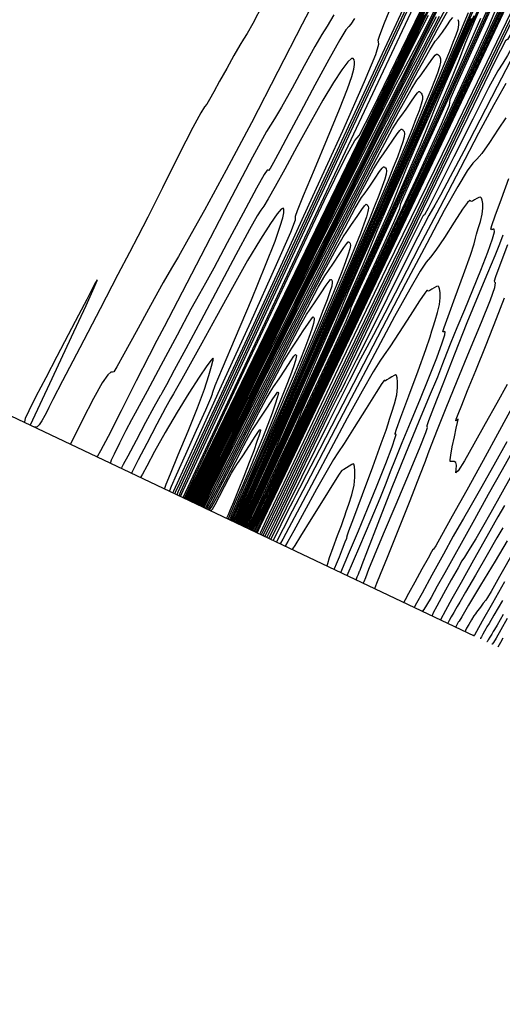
# Model space of a CAD drawing. Extents: x 3249832 to 3255657, y 13789405 to 13793316.
# Tile 5 of 256: x 3251494 to 3251532, y 13792337 to 13792413. Entities that reach past the tile are written whole.
import ezdxf

# ---------------------------------------------------------------- set-up
doc = ezdxf.new("R2010")
doc.units = 0
doc.header["$LTSCALE"] = 100
doc.header["$MEASUREMENT"] = 0
doc.linetypes.add('DASHED', pattern=[0.75, 0.5, -0.25])
for name, color, linetype in [('GRATIO_03231_CON', 1, 'CONTINUOUS'), ('GRATIO_0323_ICON', 1, 'CONTINUOUS'), ('PLAN', 7, 'CONTINUOUS'), ('TARGETS_EAST', 7, 'CONTINUOUS')]:
    doc.layers.add(name, color=color, linetype=linetype)

# ---------------------------------------------------------------- blocks, each defined once
blk = doc.blocks.new('Gratio_032316_contours')
at = {"layer": 'GRATIO_03231_CON', "color": 5, "linetype": 'Continuous', "flags": 128}
for points in [[(3251506.935, 13792376.549), (3251516.321, 13792396.565), (3251524.702, 13792414.374), (3251531.073, 13792427.771), (3251534.75, 13792435.26), (3251536.333, 13792438.196), (3251536.74, 13792438.646), (3251536.825, 13792438.512), (3251537.188, 13792439.045), (3251538.364, 13792441.334), (3251540.658, 13792445.993), (3251543.455, 13792451.735)], [(3251550.418, 13792454.505), (3251548.906, 13792450.921), (3251544.529, 13792441.362), (3251536.549, 13792424.332), (3251527.106, 13792404.323), (3251519.058, 13792387.324), (3251514.553, 13792377.829), (3251512.884, 13792374.334), (3251512.634, 13792373.839)], [(3251507.026, 13792376.505), (3251511.226, 13792385.463), (3251514.977, 13792393.433), (3251517.828, 13792399.428), (3251519.474, 13792402.779), (3251520.182, 13792404.093), (3251520.364, 13792404.295), (3251520.521, 13792404.478), (3251521.511, 13792406.424), (3251524.285, 13792412.081), (3251529.34, 13792422.471), (3251535.374, 13792434.898), (3251540.632, 13792445.738), (3251543.79, 13792452.241)], [(3251548.396, 13792451.649), (3251547.67, 13792449.959), (3251547.037, 13792448.503), (3251546.701, 13792447.636), (3251546.618, 13792447.243), (3251546.683, 13792447.095), (3251546.591, 13792446.55), (3251545.229, 13792443.321), (3251541.286, 13792434.71), (3251534.096, 13792419.368), (3251525.588, 13792401.342), (3251518.336, 13792386.029), (3251514.274, 13792377.475), (3251512.767, 13792374.328), (3251512.536, 13792373.885)], [(3251507.115, 13792376.462), (3251507.325, 13792376.896), (3251508.795, 13792379.93), (3251512.789, 13792388.162), (3251519.949, 13792402.923), (3251528.454, 13792420.457), (3251535.866, 13792435.738), (3251540.338, 13792444.954), (3251542.398, 13792449.15), (3251543.166, 13792450.585), (3251543.592, 13792451.191), (3251543.95, 13792451.608)], [(3251547.504, 13792451.919), (3251547.152, 13792451.12), (3251546.884, 13792450.432), (3251546.758, 13792449.907), (3251546.778, 13792449.515), (3251546.733, 13792448.912), (3251546.357, 13792447.672), (3251545.492, 13792445.56), (3251544.402, 13792443.095), (3251543.461, 13792440.982), (3251542.95, 13792439.754), (3251542.798, 13792439.236), (3251542.846, 13792439.08), (3251542.763, 13792438.595), (3251541.551, 13792435.721), (3251538.042, 13792428.058), (3251531.643, 13792414.403), (3251524.071, 13792398.36), (3251517.615, 13792384.732), (3251513.998, 13792377.121), (3251512.652, 13792374.321), (3251512.443, 13792373.928)], [(3251507.195, 13792376.423), (3251507.38, 13792376.816), (3251508.704, 13792379.555), (3251512.304, 13792386.984), (3251518.769, 13792400.314), (3251526.485, 13792416.222), (3251533.289, 13792430.253), (3251537.536, 13792439.005), (3251539.644, 13792443.305), (3251540.55, 13792445.037), (3251541.062, 13792445.842), (3251541.473, 13792446.388), (3251541.95, 13792447.104), (3251542.601, 13792448.275), (3251543.304, 13792449.615), (3251543.883, 13792450.696), (3251544.215, 13792451.222), (3251544.404, 13792451.427)], [(3251534.798, 13792421.405), (3251529.191, 13792409.439), (3251522.555, 13792395.379), (3251516.899, 13792383.435), (3251513.732, 13792376.763), (3251512.558, 13792374.308), (3251512.38, 13792373.96), (3251512.37, 13792373.964), (3251512.36, 13792373.967), (3251512.35, 13792373.971)], [(3251507.351, 13792376.345), (3251507.351, 13792376.345), (3251507.35, 13792376.346), (3251507.346, 13792376.348), (3251507.488, 13792376.659), (3251508.52, 13792378.807), (3251511.335, 13792384.627), (3251516.409, 13792395.096), (3251522.546, 13792407.754), (3251528.136, 13792419.283)], [(3251531.281, 13792414.73), (3251530.519, 13792412.922), (3251528.311, 13792408.101), (3251524.285, 13792399.51), (3251519.521, 13792389.416), (3251515.461, 13792380.841), (3251513.187, 13792376.051), (3251512.344, 13792374.289), (3251512.216, 13792374.039), (3251512.208, 13792374.042), (3251512.2, 13792374.044), (3251512.191, 13792374.047)], [(3251507.41, 13792376.316), (3251507.412, 13792376.316), (3251507.413, 13792376.316), (3251507.411, 13792376.318), (3251507.534, 13792376.586), (3251508.423, 13792378.436), (3251510.848, 13792383.45), (3251515.228, 13792392.487), (3251520.577, 13792403.519), (3251525.56, 13792413.798)], [(3251531.33, 13792415.638), (3251529.156, 13792410.898), (3251527.948, 13792408.225), (3251527.522, 13792407.207), (3251527.495, 13792407.021), (3251527.454, 13792406.775), (3251526.841, 13792405.323), (3251525.067, 13792401.448), (3251521.832, 13792394.545), (3251518.004, 13792386.434), (3251514.741, 13792379.544), (3251512.914, 13792375.695), (3251512.237, 13792374.279), (3251512.134, 13792374.079), (3251512.127, 13792374.081), (3251512.121, 13792374.083), (3251512.114, 13792374.084)], [(3251507.47, 13792376.288), (3251507.474, 13792376.287), (3251507.476, 13792376.287), (3251507.476, 13792376.288), (3251507.58, 13792376.512), (3251508.326, 13792378.065), (3251510.361, 13792382.273), (3251514.047, 13792389.878), (3251518.608, 13792399.285), (3251522.984, 13792408.313), (3251526.325, 13792415.208)], [(3251530.967, 13792415.12), (3251528.062, 13792408.774), (3251525.58, 13792403.377), (3251524.198, 13792400.343), (3251523.702, 13792399.2), (3251523.658, 13792399.006), (3251523.626, 13792398.821), (3251523.164, 13792397.723), (3251521.823, 13792394.796), (3251519.379, 13792389.58), (3251516.487, 13792383.453), (3251514.022, 13792378.247), (3251512.642, 13792375.339), (3251512.13, 13792374.269), (3251512.052, 13792374.118), (3251512.047, 13792374.12), (3251512.042, 13792374.121), (3251512.036, 13792374.122)], [(3251507.53, 13792376.259), (3251507.535, 13792376.258), (3251507.539, 13792376.257), (3251507.541, 13792376.258), (3251507.625, 13792376.439), (3251508.229, 13792377.694), (3251509.874, 13792381.096), (3251512.866, 13792387.27), (3251516.638, 13792395.051), (3251520.407, 13792402.828), (3251523.522, 13792409.258), (3251525.869, 13792414.08)], [(3251530.802, 13792415.098), (3251528.062, 13792409.031), (3251524.794, 13792401.91), (3251522.004, 13792395.856), (3251520.447, 13792392.461), (3251519.883, 13792391.193), (3251519.82, 13792390.991), (3251519.799, 13792390.866), (3251519.486, 13792390.123), (3251518.579, 13792388.143), (3251516.926, 13792384.616), (3251514.97, 13792380.471), (3251513.303, 13792376.95), (3251512.369, 13792374.984), (3251512.023, 13792374.26), (3251511.971, 13792374.158), (3251511.967, 13792374.159), (3251511.963, 13792374.159), (3251511.96, 13792374.16)], [(3251507.664, 13792376.199), (3251507.668, 13792376.198), (3251507.671, 13792376.197), (3251507.672, 13792376.198), (3251507.717, 13792376.293), (3251508.035, 13792376.953), (3251508.901, 13792378.743), (3251510.505, 13792382.053), (3251512.7, 13792386.582), (3251515.254, 13792391.857), (3251517.917, 13792397.36), (3251520.36, 13792402.39), (3251522.235, 13792406.206), (3251523.35, 13792408.392), (3251524.132, 13792409.853), (3251525.162, 13792411.819), (3251526.831, 13792415.121)], [(3251530.454, 13792415.66), (3251529.399, 13792413.263), (3251528.668, 13792411.516), (3251528.229, 13792410.335), (3251527.466, 13792408.437), (3251525.618, 13792404.24), (3251522.252, 13792396.855), (3251518.258, 13792388.182), (3251514.851, 13792380.814), (3251512.946, 13792376.697), (3251512.245, 13792375.179), (3251512.145, 13792374.961), (3251512.144, 13792374.956), (3251512.131, 13792374.924), (3251512.092, 13792374.839), (3251512.018, 13792374.682), (3251511.919, 13792374.473), (3251511.807, 13792374.237)], [(3251507.734, 13792376.168), (3251507.736, 13792376.167), (3251507.738, 13792376.167), (3251507.739, 13792376.167), (3251507.764, 13792376.219), (3251507.938, 13792376.582), (3251508.414, 13792377.566), (3251509.324, 13792379.444), (3251510.731, 13792382.348), (3251512.678, 13792386.372), (3251515.114, 13792391.41), (3251517.605, 13792396.545), (3251519.619, 13792400.659), (3251520.82, 13792403.043), (3251521.655, 13792404.633), (3251522.764, 13792406.778), (3251524.579, 13792410.385), (3251526.689, 13792414.608)], [(3251529.745, 13792414.312), (3251528.367, 13792411.227), (3251527.214, 13792408.617), (3251526.407, 13792406.718), (3251525.931, 13792405.483), (3251525.226, 13792403.742), (3251523.593, 13792400.037), (3251520.542, 13792393.347), (3251516.408, 13792384.379), (3251511.732, 13792374.271)], [(3251507.805, 13792376.137), (3251507.805, 13792376.137), (3251507.805, 13792376.137), (3251507.805, 13792376.137), (3251507.81, 13792376.146), (3251507.841, 13792376.212), (3251507.927, 13792376.389), (3251508.143, 13792376.835), (3251508.761, 13792378.114), (3251510.101, 13792380.887), (3251512.312, 13792385.461), (3251514.85, 13792390.7), (3251517.002, 13792395.111), (3251518.29, 13792397.693), (3251519.177, 13792399.414), (3251520.366, 13792401.737), (3251522.326, 13792405.648), (3251524.612, 13792410.232), (3251526.55, 13792414.098)], [(3251529.369, 13792413.707), (3251527.772, 13792410.134), (3251526.28, 13792406.795), (3251525.028, 13792403.971), (3251524.146, 13792401.919), (3251523.636, 13792400.636), (3251523.002, 13792399.082), (3251521.624, 13792395.956), (3251519.061, 13792390.335), (3251515.587, 13792382.799), (3251511.658, 13792374.306)], [(3251507.864, 13792376.109), (3251510.584, 13792381.74), (3251513.003, 13792386.735), (3251514.817, 13792390.458), (3251515.887, 13792392.608), (3251516.716, 13792394.228), (3251517.967, 13792396.696), (3251520.073, 13792400.912), (3251522.535, 13792405.856), (3251524.624, 13792410.031), (3251525.825, 13792412.383), (3251526.496, 13792413.635)], [(3251529.166, 13792413.496), (3251527.517, 13792409.8), (3251525.799, 13792405.955), (3251524.193, 13792402.362), (3251522.842, 13792399.325), (3251521.884, 13792397.12), (3251521.34, 13792395.788), (3251520.778, 13792394.422), (3251519.656, 13792391.875), (3251517.579, 13792387.322), (3251514.765, 13792381.219), (3251511.583, 13792374.34)], [(3251507.977, 13792376.055), (3251509.039, 13792378.252), (3251509.983, 13792380.201), (3251510.691, 13792381.654), (3251511.155, 13792382.587), (3251511.802, 13792383.874), (3251513.171, 13792386.614), (3251515.568, 13792391.439), (3251518.382, 13792397.105), (3251520.772, 13792401.899), (3251522.147, 13792404.616), (3251522.915, 13792406.077), (3251523.731, 13792407.611), (3251525.067, 13792410.168), (3251526.648, 13792413.197), (3251528.016, 13792415.768)], [(3251529.163, 13792414.031), (3251528.41, 13792412.316), (3251527.281, 13792409.767), (3251525.696, 13792406.205), (3251523.814, 13792401.987), (3251521.853, 13792397.598), (3251520.018, 13792393.497), (3251518.471, 13792390.033), (3251517.362, 13792387.522), (3251516.749, 13792386.093), (3251516.331, 13792385.102), (3251515.719, 13792383.713), (3251514.617, 13792381.298), (3251513.124, 13792378.06), (3251511.436, 13792374.41)], [(3251508.034, 13792376.028), (3251508.266, 13792376.508), (3251508.473, 13792376.935), (3251508.628, 13792377.252), (3251508.789, 13792377.576), (3251509.346, 13792378.697), (3251510.773, 13792381.574), (3251513.315, 13792386.703), (3251516.305, 13792392.729), (3251518.846, 13792397.832), (3251520.308, 13792400.732), (3251521.124, 13792402.298), (3251521.991, 13792403.938), (3251523.41, 13792406.662), (3251525.089, 13792409.884), (3251526.538, 13792412.619), (3251527.395, 13792414.141)], [(3251528.933, 13792413.923), (3251528.605, 13792413.123), (3251528.188, 13792412.135), (3251527.643, 13792410.87), (3251526.843, 13792409.049), (3251525.644, 13792406.342), (3251523.961, 13792402.56), (3251521.962, 13792398.08), (3251519.879, 13792393.419), (3251517.931, 13792389.065), (3251516.286, 13792385.386), (3251515.1, 13792382.724), (3251514.453, 13792381.246), (3251514.108, 13792380.442), (3251513.75, 13792379.632), (3251513.136, 13792378.285), (3251512.304, 13792376.48), (3251511.362, 13792374.445)], [(3251508.1, 13792375.995), (3251508.168, 13792376.132), (3251508.643, 13792377.087), (3251509.928, 13792379.682), (3251512.227, 13792384.323), (3251514.932, 13792389.776), (3251517.232, 13792394.396), (3251518.561, 13792397.035), (3251519.345, 13792398.542), (3251520.251, 13792400.266), (3251521.754, 13792403.156), (3251523.53, 13792406.57), (3251525.06, 13792409.469), (3251525.96, 13792411.084), (3251526.388, 13792411.742), (3251526.637, 13792412.039), (3251526.941, 13792412.447), (3251527.279, 13792412.938), (3251527.57, 13792413.354), (3251527.753, 13792413.579)], [(3251528.135, 13792413.412), (3251528.191, 13792413.249), (3251528.195, 13792413.003), (3251528.122, 13792412.655), (3251527.974, 13792412.199), (3251527.76, 13792411.631), (3251527.488, 13792410.941), (3251527.14, 13792410.094), (3251526.699, 13792409.048), (3251526.122, 13792407.71), (3251525.276, 13792405.783), (3251524.007, 13792402.917), (3251522.226, 13792398.915), (3251520.111, 13792394.174), (3251517.906, 13792389.241), (3251515.844, 13792384.632), (3251514.1, 13792380.74), (3251512.839, 13792377.925), (3251512.158, 13792376.398), (3251511.884, 13792375.783), (3251511.782, 13792375.551), (3251511.655, 13792375.273), (3251511.483, 13792374.901), (3251511.289, 13792374.481)], [(3251508.169, 13792375.961), (3251508.227, 13792376.073), (3251508.622, 13792376.865), (3251509.687, 13792379.014), (3251511.593, 13792382.859), (3251513.834, 13792387.377), (3251515.739, 13792391.204), (3251516.851, 13792393.41), (3251517.57, 13792394.795), (3251518.512, 13792396.593), (3251520.097, 13792399.65), (3251521.971, 13792403.257), (3251523.582, 13792406.319), (3251524.525, 13792408.028), (3251524.967, 13792408.726), (3251525.224, 13792409.043), (3251525.54, 13792409.476), (3251525.895, 13792409.995), (3251526.2, 13792410.435), (3251526.389, 13792410.675), (3251526.486, 13792410.752), (3251526.536, 13792410.747), (3251526.578, 13792410.724), (3251526.625, 13792410.688), (3251526.683, 13792410.629), (3251526.75, 13792410.532), (3251526.799, 13792410.374), (3251526.796, 13792410.126), (3251526.714, 13792409.765), (3251526.556, 13792409.286), (3251526.331, 13792408.687), (3251526.043, 13792407.959), (3251525.676, 13792407.065), (3251525.211, 13792405.961), (3251524.602, 13792404.55), (3251523.71, 13792402.516), (3251522.37, 13792399.493), (3251520.501, 13792395.292), (3251518.34, 13792390.448), (3251516.207, 13792385.674), (3251514.349, 13792381.52), (3251512.722, 13792377.889), (3251511.21, 13792374.519)], [(3251508.309, 13792375.891), (3251508.347, 13792375.957), (3251508.58, 13792376.42), (3251509.207, 13792377.679), (3251510.324, 13792379.932), (3251511.638, 13792382.579), (3251512.754, 13792384.822), (3251513.43, 13792386.161), (3251514.02, 13792387.302), (3251515.032, 13792389.248), (3251516.785, 13792392.637), (3251518.853, 13792396.63), (3251520.626, 13792400.019), (3251521.654, 13792401.915), (3251522.127, 13792402.695), (3251522.397, 13792403.052), (3251522.738, 13792403.535), (3251523.126, 13792404.11), (3251523.459, 13792404.598), (3251523.66, 13792404.866), (3251523.757, 13792404.955), (3251523.802, 13792404.954), (3251523.837, 13792404.935), (3251523.876, 13792404.905), (3251523.924, 13792404.856), (3251523.979, 13792404.772), (3251524.015, 13792404.623), (3251523.996, 13792404.371), (3251523.898, 13792403.984), (3251523.72, 13792403.459), (3251523.471, 13792402.798), (3251523.153, 13792401.994), (3251522.748, 13792401.007), (3251522.234, 13792399.788), (3251521.561, 13792398.229), (3251520.576, 13792395.983), (3251519.096, 13792392.643), (3251517.058, 13792388.063), (3251514.857, 13792383.125), (3251513.003, 13792378.97), (3251511.874, 13792376.443), (3251511.318, 13792375.199), (3251511.048, 13792374.596)], [(3251508.387, 13792375.855), (3251508.411, 13792375.898), (3251508.562, 13792376.198), (3251508.968, 13792377.012), (3251509.69, 13792378.468), (3251510.54, 13792380.18), (3251511.261, 13792381.63), (3251511.719, 13792382.536), (3251512.245, 13792383.555), (3251513.292, 13792385.576), (3251515.128, 13792389.131), (3251517.294, 13792393.316), (3251519.148, 13792396.869), (3251520.219, 13792398.859), (3251520.707, 13792399.679), (3251520.983, 13792400.056), (3251521.337, 13792400.564), (3251521.742, 13792401.167), (3251522.088, 13792401.68), (3251522.296, 13792401.961), (3251522.393, 13792402.057), (3251522.434, 13792402.058), (3251522.466, 13792402.041), (3251522.502, 13792402.014), (3251522.545, 13792401.969), (3251522.594, 13792401.892), (3251522.623, 13792401.748), (3251522.597, 13792401.493), (3251522.49, 13792401.094), (3251522.302, 13792400.546), (3251522.041, 13792399.854), (3251521.708, 13792399.012), (3251521.284, 13792397.978), (3251520.746, 13792396.701), (3251520.049, 13792395.085), (3251519.07, 13792392.852), (3251517.665, 13792389.679), (3251515.793, 13792385.472), (3251513.823, 13792381.049), (3251512.222, 13792377.46), (3251511.336, 13792375.473), (3251511.011, 13792374.74), (3251510.966, 13792374.635)], [(3251508.465, 13792375.82), (3251508.476, 13792375.839), (3251508.545, 13792375.975), (3251508.728, 13792376.344), (3251509.056, 13792377.005), (3251509.441, 13792377.781), (3251509.769, 13792378.439), (3251510.008, 13792378.912), (3251510.471, 13792379.808), (3251511.552, 13792381.903), (3251513.472, 13792385.625), (3251515.735, 13792390.003), (3251517.67, 13792393.72), (3251518.784, 13792395.802), (3251519.287, 13792396.663), (3251519.569, 13792397.06), (3251519.936, 13792397.593), (3251520.357, 13792398.225), (3251520.718, 13792398.762), (3251520.932, 13792399.057), (3251521.029, 13792399.158), (3251521.067, 13792399.162), (3251521.096, 13792399.147), (3251521.127, 13792399.122), (3251521.166, 13792399.082), (3251521.209, 13792399.012), (3251521.231, 13792398.872), (3251521.197, 13792398.616), (3251521.081, 13792398.203), (3251520.884, 13792397.633), (3251520.611, 13792396.91), (3251520.263, 13792396.029), (3251519.82, 13792394.949), (3251519.257, 13792393.615), (3251518.54, 13792391.951), (3251517.596, 13792389.796), (3251516.344, 13792386.963), (3251514.774, 13792383.431), (3251513.169, 13792379.827), (3251511.883, 13792376.941), (3251511.175, 13792375.348), (3251510.916, 13792374.759), (3251510.882, 13792374.673)], [(3251508.546, 13792375.782), (3251508.605, 13792375.892), (3251509.004, 13792376.664), (3251510.085, 13792378.762), (3251512.019, 13792382.515), (3251514.299, 13792386.929), (3251516.247, 13792390.676), (3251517.365, 13792392.777), (3251517.869, 13792393.652), (3251518.156, 13792394.065), (3251518.535, 13792394.622), (3251518.973, 13792395.282), (3251519.347, 13792395.843), (3251519.567, 13792396.152), (3251519.665, 13792396.26), (3251519.7, 13792396.266), (3251519.725, 13792396.252), (3251519.753, 13792396.231), (3251519.787, 13792396.196), (3251519.824, 13792396.133), (3251519.839, 13792395.997), (3251519.797, 13792395.738), (3251519.673, 13792395.313), (3251519.466, 13792394.719), (3251519.181, 13792393.965), (3251518.818, 13792393.047), (3251518.356, 13792391.92), (3251517.769, 13792390.528), (3251517.032, 13792388.817), (3251516.123, 13792386.739), (3251515.023, 13792384.247), (3251513.756, 13792381.391), (3251512.516, 13792378.605), (3251511.545, 13792376.423), (3251511.014, 13792375.222), (3251510.822, 13792374.778), (3251510.799, 13792374.712)], [(3251508.739, 13792375.685), (3251508.741, 13792375.686), (3251508.744, 13792375.686), (3251508.75, 13792375.684), (3251508.798, 13792375.754), (3251509.076, 13792376.265), (3251509.807, 13792377.663), (3251511.105, 13792380.169), (3251512.631, 13792383.118), (3251513.933, 13792385.622), (3251514.684, 13792387.034), (3251515.052, 13792387.666), (3251515.329, 13792388.073), (3251515.734, 13792388.68), (3251516.204, 13792389.397), (3251516.606, 13792390.006), (3251516.839, 13792390.343), (3251516.936, 13792390.463), (3251516.965, 13792390.473), (3251516.984, 13792390.463), (3251517.004, 13792390.448), (3251517.028, 13792390.422), (3251517.054, 13792390.373), (3251517.055, 13792390.247), (3251516.998, 13792389.983), (3251516.857, 13792389.532), (3251516.63, 13792388.893), (3251516.321, 13792388.077), (3251515.928, 13792387.083), (3251515.427, 13792385.862), (3251514.792, 13792384.355), (3251514.014, 13792382.549), (3251513.177, 13792380.625), (3251512.382, 13792378.814), (3251511.717, 13792377.31), (3251511.209, 13792376.162), (3251510.864, 13792375.388), (3251510.683, 13792374.977), (3251510.618, 13792374.825), (3251510.611, 13792374.801)], [(3251508.838, 13792375.639), (3251508.839, 13792375.639), (3251508.843, 13792375.639), (3251508.852, 13792375.636), (3251508.895, 13792375.685), (3251509.112, 13792376.066), (3251509.669, 13792377.114), (3251510.648, 13792378.997), (3251511.797, 13792381.213), (3251512.776, 13792383.096), (3251513.344, 13792384.162), (3251513.644, 13792384.674), (3251513.915, 13792385.078), (3251514.333, 13792385.709), (3251514.82, 13792386.455), (3251515.235, 13792387.088), (3251515.474, 13792387.439), (3251515.572, 13792387.565), (3251515.598, 13792387.577), (3251515.613, 13792387.569), (3251515.629, 13792387.557), (3251515.649, 13792387.536), (3251515.669, 13792387.493), (3251515.663, 13792387.371), (3251515.598, 13792387.105), (3251515.449, 13792386.642), (3251515.212, 13792385.98), (3251514.891, 13792385.132), (3251514.483, 13792384.1), (3251513.963, 13792382.833), (3251513.303, 13792381.268), (3251512.506, 13792379.415), (3251511.703, 13792377.569), (3251511.061, 13792376.098), (3251510.698, 13792375.268), (3251510.552, 13792374.934), (3251510.514, 13792374.848)], [(3251508.938, 13792375.593), (3251508.939, 13792375.593), (3251508.943, 13792375.592), (3251508.954, 13792375.587), (3251508.992, 13792375.616), (3251509.148, 13792375.867), (3251509.53, 13792376.565), (3251510.191, 13792377.824), (3251510.962, 13792379.308), (3251511.619, 13792380.569), (3251512.004, 13792381.29), (3251512.236, 13792381.681), (3251512.502, 13792382.082), (3251512.932, 13792382.738), (3251513.435, 13792383.512), (3251513.865, 13792384.169), (3251514.11, 13792384.534), (3251514.207, 13792384.666), (3251514.231, 13792384.681), (3251514.242, 13792384.675), (3251514.255, 13792384.665), (3251514.27, 13792384.649), (3251514.284, 13792384.613), (3251514.271, 13792384.496), (3251514.198, 13792384.228), (3251514.041, 13792383.751), (3251513.794, 13792383.066), (3251513.461, 13792382.188), (3251513.046, 13792381.138), (3251512.569, 13792379.964), (3251512.051, 13792378.721), (3251511.511, 13792377.456), (3251510.959, 13792376.182), (3251510.4, 13792374.903)], [(3251509.066, 13792375.534), (3251509.102, 13792375.541), (3251509.194, 13792375.663), (3251509.396, 13792376.013), (3251509.736, 13792376.65), (3251510.129, 13792377.403), (3251510.462, 13792378.042), (3251510.664, 13792378.419), (3251510.828, 13792378.689), (3251511.088, 13792379.087), (3251511.531, 13792379.768), (3251512.051, 13792380.569), (3251512.494, 13792381.251), (3251512.745, 13792381.63), (3251512.843, 13792381.768), (3251512.864, 13792381.784), (3251512.871, 13792381.78), (3251512.88, 13792381.774), (3251512.891, 13792381.763), (3251512.899, 13792381.733), (3251512.879, 13792381.621), (3251512.798, 13792381.35), (3251512.632, 13792380.861), (3251512.376, 13792380.153), (3251512.031, 13792379.244), (3251511.61, 13792378.176), (3251511.178, 13792377.102), (3251510.808, 13792376.197), (3251510.557, 13792375.591), (3251510.399, 13792375.216), (3251510.286, 13792374.957)]]:
    blk.add_lwpolyline(points, dxfattribs=at)
at = {"layer": 'GRATIO_03231_CON', "color": 1, "linetype": 'Continuous', "flags": 128}
for points in [[(3251506.735, 13792376.642), (3251506.926, 13792377.084), (3251508.342, 13792380.135), (3251512.207, 13792388.406), (3251519.15, 13792403.23), (3251527.4, 13792420.839), (3251534.589, 13792436.19), (3251538.919, 13792445.457), (3251540.874, 13792449.685), (3251541.505, 13792451.135), (3251541.703, 13792451.722)], [(3251513.06, 13792414.548), (3251512.311, 13792413.116), (3251511.867, 13792412.322), (3251511.591, 13792411.889), (3251511.297, 13792411.426), (3251510.845, 13792410.64), (3251510.293, 13792409.643), (3251509.751, 13792408.65), (3251509.309, 13792407.841), (3251508.978, 13792407.253), (3251508.753, 13792406.89), (3251508.59, 13792406.676), (3251508.308, 13792406.228), (3251507.69, 13792405.081), (3251506.613, 13792402.971), (3251505.332, 13792400.425), (3251504.196, 13792398.168), (3251503.433, 13792396.679), (3251502.792, 13792395.458), (3251501.899, 13792393.76), (3251500.517, 13792391.107), (3251498.949, 13792388.084), (3251497.631, 13792385.54), (3251496.886, 13792384.102), (3251496.571, 13792383.493), (3251496.428, 13792383.215), (3251496.25, 13792382.87), (3251496.032, 13792382.476), (3251495.822, 13792382.156), (3251495.655, 13792382), (3251495.523, 13792381.975), (3251495.41, 13792382.015)], [(3251551.04, 13792452.477), (3251549.941, 13792450.407), (3251546.785, 13792444.021), (3251541.001, 13792432.116), (3251534.102, 13792417.858), (3251528.122, 13792405.501), (3251524.539, 13792398.14), (3251522.614, 13792394.216), (3251521.054, 13792391.01), (3251518.894, 13792386.491), (3251516.47, 13792381.388), (3251514.448, 13792377.119), (3251513.321, 13792374.742), (3251512.905, 13792373.866), (3251512.845, 13792373.742)], [(3251532.94, 13792415.038), (3251525.044, 13792398.694), (3251518.318, 13792384.756), (3251514.555, 13792376.963), (3251513.165, 13792374.094), (3251512.961, 13792373.686)], [(3251506.63, 13792376.69), (3251506.759, 13792377.028), (3251507.806, 13792379.317), (3251510.689, 13792385.509), (3251515.893, 13792396.635), (3251522.17, 13792410.044), (3251527.838, 13792422.164)], [(3251517.523, 13792415.778), (3251516.121, 13792413.064), (3251514.252, 13792409.406), (3251512.209, 13792405.455), (3251510.262, 13792401.789), (3251508.585, 13792398.714), (3251507.33, 13792396.468), (3251506.568, 13792395.141), (3251506.038, 13792394.24), (3251505.4, 13792393.124), (3251504.423, 13792391.358), (3251503.307, 13792389.32), (3251502.363, 13792387.595), (3251501.82, 13792386.619), (3251501.585, 13792386.253), (3251501.481, 13792386.209), (3251501.353, 13792386.209), (3251501.109, 13792386.014), (3251500.678, 13792385.39), (3251500.013, 13792384.181), (3251499.175, 13792382.532), (3251498.251, 13792380.663)], [(3251534.257, 13792417.351), (3251528.96, 13792406.425), (3251522.695, 13792393.458), (3251517.355, 13792382.401), (3251514.364, 13792376.221), (3251513.252, 13792373.948), (3251513.081, 13792373.628)], [(3251532.836, 13792413.462), (3251532.233, 13792412.304), (3251531.972, 13792411.865), (3251531.912, 13792411.851), (3251531.815, 13792411.762), (3251531.053, 13792410.282), (3251528.899, 13792405.892), (3251524.981, 13792397.811), (3251520.347, 13792388.222), (3251516.396, 13792380.045), (3251514.18, 13792375.476), (3251513.355, 13792373.796), (3251513.228, 13792373.559), (3251513.219, 13792373.562), (3251513.214, 13792373.564), (3251513.209, 13792373.565)], [(3251532.484, 13792383.801), (3251531.347, 13792381.732), (3251530.08, 13792379.412), (3251528.821, 13792377.118), (3251527.708, 13792375.106), (3251526.881, 13792373.624), (3251526.43, 13792372.837), (3251526.261, 13792372.567), (3251526.233, 13792372.548), (3251526.215, 13792372.537), (3251526.113, 13792372.367), (3251525.844, 13792371.887), (3251525.367, 13792371.027), (3251524.807, 13792370.013), (3251524.331, 13792369.152), (3251524.066, 13792368.67), (3251523.969, 13792368.491), (3251523.956, 13792368.465)], [(3251531.928, 13792380.848), (3251530.913, 13792379.039), (3251529.888, 13792377.219), (3251529.065, 13792375.775), (3251528.576, 13792374.944), (3251528.236, 13792374.375), (3251527.775, 13792373.568), (3251527.015, 13792372.188), (3251526.128, 13792370.561), (3251525.377, 13792369.177), (3251524.955, 13792368.404), (3251524.798, 13792368.12), (3251524.773, 13792368.081)], [(3251532.393, 13792380.209), (3251531.543, 13792378.693), (3251530.483, 13792376.782), (3251529.42, 13792374.862), (3251528.519, 13792373.238), (3251527.771, 13792371.895), (3251527.127, 13792370.742), (3251526.55, 13792369.712), (3251526.064, 13792368.852), (3251525.709, 13792368.237), (3251525.507, 13792367.91), (3251525.417, 13792367.796), (3251525.384, 13792367.788)], [(3251532.304, 13792378.307), (3251531.424, 13792376.725), (3251530.677, 13792375.389), (3251530.044, 13792374.274), (3251529.512, 13792373.363), (3251529.092, 13792372.665), (3251528.803, 13792372.197), (3251528.651, 13792371.959), (3251528.595, 13792371.882), (3251528.585, 13792371.881), (3251528.561, 13792371.857), (3251528.444, 13792371.662), (3251528.148, 13792371.139), (3251527.63, 13792370.208), (3251527.027, 13792369.113), (3251526.519, 13792368.182), (3251526.241, 13792367.659), (3251526.147, 13792367.462), (3251526.145, 13792367.428)], [(3251506.487, 13792376.755), (3251506.481, 13792376.76), (3251506.473, 13792376.764), (3251506.463, 13792376.77), (3251506.552, 13792376.992), (3251507.248, 13792378.51), (3251509.16, 13792382.617), (3251512.633, 13792390.042), (3251516.939, 13792399.249), (3251521.088, 13792408.137), (3251524.275, 13792415.012)], [(3251518.576, 13792413.783), (3251518.052, 13792412.894), (3251517.645, 13792412.247), (3251517.109, 13792411.343), (3251516.283, 13792409.851), (3251515.335, 13792408.118), (3251514.52, 13792406.662), (3251513.975, 13792405.762), (3251513.377, 13792404.767), (3251512.287, 13792402.786), (3251510.446, 13792399.288), (3251508.307, 13792395.171), (3251506.5, 13792391.69), (3251505.47, 13792389.725), (3251504.905, 13792388.659), (3251504.306, 13792387.502), (3251503.317, 13792385.549), (3251502.146, 13792383.226), (3251501.141, 13792381.248), (3251500.565, 13792380.147), (3251500.332, 13792379.751), (3251500.272, 13792379.707)], [(3251531.605, 13792374.205), (3251531.156, 13792373.446), (3251530.391, 13792372.13), (3251529.488, 13792370.571), (3251528.718, 13792369.241), (3251528.28, 13792368.488), (3251528.084, 13792368.155), (3251527.971, 13792367.959), (3251527.814, 13792367.68), (3251527.631, 13792367.353), (3251527.477, 13792367.075), (3251527.392, 13792366.919), (3251527.362, 13792366.861), (3251527.36, 13792366.852)], [(3251531.95, 13792373.2), (3251531.002, 13792371.638), (3251529.895, 13792369.8), (3251528.957, 13792368.237), (3251528.432, 13792367.362), (3251528.228, 13792367.023), (3251528.171, 13792366.928), (3251528.119, 13792366.838), (3251528.057, 13792366.731), (3251528.004, 13792366.64), (3251527.974, 13792366.589), (3251527.963, 13792366.57), (3251527.96, 13792366.568)], [(3251532.519, 13792372.482), (3251531.362, 13792370.454), (3251530.707, 13792369.312), (3251530.427, 13792368.842), (3251530.285, 13792368.642), (3251530.094, 13792368.392), (3251529.871, 13792368.099), (3251529.68, 13792367.85), (3251529.566, 13792367.702), (3251529.486, 13792367.59), (3251529.377, 13792367.417), (3251529.196, 13792367.119), (3251528.987, 13792366.768), (3251528.813, 13792366.467), (3251528.721, 13792366.297), (3251528.695, 13792366.23), (3251528.702, 13792366.215)], [(3251531.744, 13792370.039), (3251530.808, 13792368.399), (3251530.014, 13792367.003), (3251529.572, 13792366.222), (3251529.407, 13792365.935), (3251529.374, 13792365.898), (3251529.351, 13792365.908), (3251529.319, 13792365.922), (3251529.282, 13792365.939)], [(3251531.631, 13792367.531), (3251531.159, 13792366.71), (3251530.96, 13792366.368), (3251530.867, 13792366.213), (3251530.746, 13792366.012), (3251530.606, 13792365.776), (3251530.486, 13792365.576), (3251530.417, 13792365.465), (3251530.39, 13792365.424), (3251530.383, 13792365.42)], [(3251531.953, 13792367.209), (3251531.459, 13792366.351), (3251531.088, 13792365.712), (3251530.878, 13792365.368), (3251530.79, 13792365.245), (3251530.763, 13792365.233)], [(3251531.614, 13792365.694), (3251531.429, 13792365.376), (3251531.221, 13792365.017)], [(3251506.33, 13792376.83), (3251506.323, 13792376.835), (3251506.315, 13792376.84), (3251506.307, 13792376.844), (3251506.349, 13792376.955), (3251506.691, 13792377.703), (3251507.632, 13792379.725), (3251509.373, 13792383.448), (3251511.709, 13792388.454), (3251514.337, 13792394.111), (3251516.954, 13792399.788), (3251519.254, 13792404.841), (3251520.934, 13792408.624), (3251521.793, 13792410.705), (3251522.047, 13792411.511), (3251522.018, 13792411.686), (3251521.991, 13792411.809), (3251522.108, 13792412.208), (3251522.477, 13792413.15), (3251523.152, 13792414.778)], [(3251520.153, 13792413.483), (3251519.877, 13792413.061), (3251519.708, 13792412.884), (3251519.485, 13792412.615), (3251519.014, 13792411.854), (3251518.171, 13792410.336), (3251517.101, 13792408.348), (3251516.018, 13792406.315), (3251515.1, 13792404.595), (3251514.392, 13792403.28), (3251513.906, 13792402.392), (3251513.637, 13792401.929), (3251513.522, 13792401.774), (3251513.485, 13792401.787), (3251513.43, 13792401.787), (3251513.197, 13792401.449), (3251512.605, 13792400.412), (3251511.565, 13792398.49), (3251510.342, 13792396.201), (3251509.293, 13792394.242), (3251508.654, 13792393.077), (3251508.188, 13792392.248), (3251507.537, 13792391.066), (3251506.464, 13792389.075), (3251505.214, 13792386.74), (3251504.153, 13792384.76), (3251503.542, 13792383.631), (3251503.227, 13792383.057), (3251502.949, 13792382.539), (3251502.517, 13792381.712), (3251502.016, 13792380.735), (3251501.599, 13792379.9), (3251501.379, 13792379.427), (3251501.316, 13792379.244), (3251501.332, 13792379.206)], [(3251521.715, 13792369.534), (3251521.882, 13792369.943), (3251522.169, 13792370.652), (3251522.697, 13792371.962), (3251523.522, 13792374.016), (3251524.447, 13792376.328), (3251525.21, 13792378.253), (3251525.63, 13792379.346), (3251525.852, 13792379.954), (3251526.099, 13792380.624), (3251526.553, 13792381.793), (3251527.223, 13792383.465), (3251528.073, 13792385.537), (3251529.045, 13792387.856), (3251529.972, 13792390.074), (3251530.666, 13792391.795), (3251530.993, 13792392.74), (3251531.05, 13792393.095), (3251530.992, 13792393.167), (3251530.963, 13792393.249), (3251531.066, 13792393.606), (3251531.392, 13792394.493), (3251531.993, 13792396.062)], [(3251532.511, 13792410.807), (3251531.168, 13792408.24), (3251529.822, 13792405.651), (3251528.584, 13792403.261), (3251527.547, 13792401.269), (3251526.8, 13792399.87), (3251526.353, 13792399.09), (3251525.896, 13792398.288), (3251525.042, 13792396.653), (3251523.552, 13792393.691), (3251521.797, 13792390.162), (3251520.299, 13792387.143), (3251519.45, 13792385.443), (3251519.126, 13792384.813), (3251519.073, 13792384.738), (3251519.044, 13792384.711), (3251518.818, 13792384.274), (3251518.181, 13792382.975), (3251517.023, 13792380.585), (3251515.652, 13792377.749), (3251514.483, 13792375.33), (3251513.828, 13792373.979), (3251513.583, 13792373.482), (3251513.542, 13792373.413), (3251513.534, 13792373.415), (3251513.525, 13792373.418), (3251513.516, 13792373.42)], [(3251520.832, 13792369.949), (3251520.844, 13792369.965), (3251520.895, 13792370.08), (3251521.024, 13792370.396), (3251521.275, 13792371.02), (3251521.713, 13792372.091), (3251522.409, 13792373.756), (3251523.377, 13792376.04), (3251524.407, 13792378.47), (3251525.235, 13792380.454), (3251525.667, 13792381.554), (3251525.793, 13792381.963), (3251525.777, 13792382.032), (3251525.774, 13792382.104), (3251525.906, 13792382.491), (3251526.288, 13792383.501), (3251526.99, 13792385.317), (3251527.899, 13792387.637), (3251528.859, 13792390.036), (3251529.731, 13792392.155), (3251530.46, 13792393.891), (3251531.009, 13792395.204), (3251531.367, 13792396.105), (3251531.63, 13792396.801)], [(3251531.829, 13792408.47), (3251530.917, 13792406.842), (3251529.735, 13792404.64), (3251528.303, 13792401.926), (3251526.733, 13792398.925), (3251525.159, 13792395.899), (3251523.711, 13792393.103), (3251522.499, 13792390.762), (3251521.626, 13792389.096), (3251521.111, 13792388.144), (3251520.624, 13792387.234), (3251519.748, 13792385.517), (3251518.182, 13792382.377), (3251516.08, 13792378.133), (3251513.709, 13792373.336)], [(3251520.279, 13792370.216), (3251520.374, 13792370.439), (3251520.459, 13792370.636), (3251520.521, 13792370.784), (3251520.553, 13792370.864), (3251520.563, 13792370.893), (3251520.563, 13792370.898), (3251520.585, 13792370.959), (3251520.746, 13792371.377), (3251521.185, 13792372.509), (3251521.987, 13792374.571), (3251523.025, 13792377.216), (3251524.121, 13792379.956), (3251525.117, 13792382.376), (3251525.95, 13792384.359), (3251526.577, 13792385.858), (3251526.986, 13792386.887), (3251527.287, 13792387.681), (3251527.617, 13792388.532), (3251528.084, 13792389.666), (3251528.661, 13792391.043), (3251529.291, 13792392.56), (3251529.913, 13792394.096), (3251530.448, 13792395.475), (3251530.815, 13792396.502), (3251530.961, 13792397.049), (3251530.949, 13792397.234), (3251530.87, 13792397.241), (3251530.799, 13792397.222), (3251530.746, 13792397.208), (3251530.705, 13792397.203), (3251530.686, 13792397.244), (3251530.76, 13792397.524), (3251531.016, 13792398.269), (3251531.498, 13792399.593), (3251532.067, 13792401.155)], [(3251531.838, 13792405.839), (3251531.254, 13792404.961), (3251530.574, 13792403.924), (3251529.981, 13792403.077), (3251529.595, 13792402.642), (3251529.283, 13792402.336), (3251528.848, 13792401.751), (3251528.126, 13792400.548), (3251527.087, 13792398.675), (3251525.734, 13792396.152), (3251524.095, 13792393.046), (3251522.297, 13792389.61), (3251520.496, 13792386.146), (3251518.839, 13792382.944), (3251517.451, 13792380.255), (3251516.453, 13792378.322), (3251515.904, 13792377.268), (3251515.628, 13792376.74), (3251515.389, 13792376.271), (3251515, 13792375.492), (3251514.478, 13792374.439), (3251513.89, 13792373.249)], [(3251519.59, 13792370.54), (3251520.565, 13792372.794), (3251521.448, 13792374.851), (3251522.145, 13792376.512), (3251522.605, 13792377.669), (3251522.943, 13792378.562), (3251523.315, 13792379.519), (3251523.839, 13792380.793), (3251524.488, 13792382.342), (3251525.197, 13792384.047), (3251525.897, 13792385.775), (3251526.505, 13792387.327), (3251526.936, 13792388.486), (3251527.133, 13792389.108), (3251527.159, 13792389.326), (3251527.108, 13792389.344), (3251527.059, 13792389.33), (3251527.022, 13792389.321), (3251526.994, 13792389.317), (3251526.986, 13792389.362), (3251527.081, 13792389.672), (3251527.377, 13792390.505), (3251527.922, 13792391.989), (3251528.565, 13792393.739), (3251529.103, 13792395.237), (3251529.39, 13792396.109), (3251529.503, 13792396.539), (3251529.576, 13792396.85), (3251529.709, 13792397.294), (3251529.874, 13792397.842), (3251530.008, 13792398.393), (3251530.063, 13792398.864), (3251530.054, 13792399.232), (3251530.01, 13792399.493), (3251529.953, 13792399.645), (3251529.874, 13792399.701), (3251529.758, 13792399.679), (3251529.597, 13792399.598), (3251529.423, 13792399.497), (3251529.275, 13792399.416), (3251529.184, 13792399.386), (3251529.136, 13792399.401), (3251529.104, 13792399.443), (3251529.05, 13792399.466), (3251528.884, 13792399.307), (3251528.502, 13792398.777), (3251527.852, 13792397.78), (3251527.093, 13792396.602), (3251526.438, 13792395.626), (3251526.024, 13792395.096), (3251525.696, 13792394.704), (3251525.225, 13792394.003), (3251524.423, 13792392.625), (3251523.257, 13792390.507), (3251521.733, 13792387.664), (3251519.909, 13792384.21), (3251518.046, 13792380.653), (3251516.453, 13792377.599), (3251515.358, 13792375.492), (3251514.651, 13792374.126), (3251514.138, 13792373.129)], [(3251505.912, 13792377.029), (3251505.909, 13792377.089), (3251506.035, 13792377.424), (3251506.42, 13792378.311), (3251507.13, 13792379.888), (3251507.969, 13792381.74), (3251508.678, 13792383.317), (3251509.063, 13792384.203), (3251509.192, 13792384.538), (3251509.196, 13792384.599), (3251509.215, 13792384.685), (3251509.417, 13792385.186), (3251509.977, 13792386.518), (3251510.985, 13792388.901), (3251512.2, 13792391.793), (3251513.297, 13792394.461), (3251514.024, 13792396.332), (3251514.424, 13792397.478), (3251514.615, 13792398.13), (3251514.699, 13792398.498), (3251514.716, 13792398.691), (3251514.695, 13792398.794), (3251514.644, 13792398.856), (3251514.505, 13792398.776), (3251514.199, 13792398.421), (3251513.666, 13792397.672), (3251512.9, 13792396.485), (3251511.911, 13792394.833), (3251510.733, 13792392.752), (3251509.501, 13792390.512), (3251508.375, 13792388.449), (3251507.485, 13792386.833), (3251506.842, 13792385.682), (3251506.425, 13792384.953), (3251506.187, 13792384.551), (3251505.968, 13792384.174), (3251505.581, 13792383.468), (3251504.909, 13792382.213), (3251504.121, 13792380.726), (3251503.455, 13792379.457), (3251503.093, 13792378.742), (3251502.972, 13792378.473), (3251502.972, 13792378.425)], [(3251495.14, 13792382.147), (3251496.819, 13792385.734), (3251498.313, 13792388.934), (3251499.438, 13792391.36), (3251500.065, 13792392.742), (3251500.297, 13792393.29), (3251500.292, 13792393.332), (3251500.173, 13792393.127), (3251499.924, 13792392.656), (3251499.493, 13792391.833), (3251498.851, 13792390.609), (3251498.055, 13792389.094), (3251497.185, 13792387.437), (3251496.324, 13792385.791), (3251495.57, 13792384.332), (3251495.023, 13792383.241), (3251494.752, 13792382.637), (3251494.686, 13792382.398), (3251494.723, 13792382.342)], [(3251505.522, 13792377.218), (3251505.518, 13792377.271), (3251505.624, 13792377.577), (3251505.951, 13792378.388), (3251506.56, 13792379.849), (3251507.317, 13792381.674), (3251508.036, 13792383.47), (3251508.571, 13792384.915), (3251508.924, 13792385.971), (3251509.133, 13792386.669), (3251509.237, 13792387.054), (3251509.269, 13792387.223), (3251509.263, 13792387.281), (3251509.23, 13792387.294), (3251509.094, 13792387.151), (3251508.76, 13792386.699), (3251508.164, 13792385.829), (3251507.366, 13792384.607), (3251506.463, 13792383.143), (3251505.55, 13792381.568), (3251504.734, 13792380.1), (3251504.123, 13792378.976), (3251503.789, 13792378.361), (3251503.665, 13792378.135), (3251503.645, 13792378.103)], [(3251518.578, 13792371.021), (3251518.596, 13792371.032), (3251518.649, 13792371.138), (3251518.775, 13792371.434), (3251518.989, 13792371.967), (3251519.237, 13792372.596), (3251519.443, 13792373.129), (3251519.554, 13792373.427), (3251519.588, 13792373.535), (3251519.586, 13792373.548), (3251519.579, 13792373.546), (3251519.574, 13792373.545), (3251519.571, 13792373.545), (3251519.587, 13792373.598), (3251519.723, 13792373.97), (3251520.098, 13792374.978), (3251520.771, 13792376.782), (3251521.561, 13792378.906), (3251522.229, 13792380.717), (3251522.599, 13792381.753), (3251522.762, 13792382.246), (3251522.872, 13792382.599), (3251523.047, 13792383.126), (3251523.253, 13792383.788), (3251523.416, 13792384.46), (3251523.484, 13792385.033), (3251523.478, 13792385.478), (3251523.439, 13792385.787), (3251523.396, 13792385.956), (3251523.332, 13792386.005), (3251523.217, 13792385.961), (3251523.036, 13792385.853), (3251522.83, 13792385.723), (3251522.656, 13792385.615), (3251522.555, 13792385.562), (3251522.51, 13792385.555), (3251522.491, 13792385.574), (3251522.451, 13792385.563), (3251522.274, 13792385.332), (3251521.828, 13792384.654), (3251521.047, 13792383.418), (3251520.133, 13792381.958), (3251519.352, 13792380.725), (3251518.884, 13792380.01), (3251518.543, 13792379.48), (3251518.055, 13792378.644), (3251517.236, 13792377.183), (3251516.278, 13792375.452), (3251515.466, 13792373.978), (3251515.011, 13792373.154), (3251514.842, 13792372.85), (3251514.816, 13792372.808)], [(3251518.043, 13792371.276), (3251518.053, 13792371.271), (3251518.059, 13792371.269), (3251518.056, 13792371.271), (3251518.05, 13792371.301), (3251518.091, 13792371.471), (3251518.236, 13792371.914), (3251518.517, 13792372.698), (3251518.855, 13792373.616), (3251519.144, 13792374.398), (3251519.308, 13792374.854), (3251519.404, 13792375.134), (3251519.52, 13792375.473), (3251519.716, 13792376.041), (3251519.942, 13792376.762), (3251520.12, 13792377.493), (3251520.194, 13792378.117), (3251520.19, 13792378.601), (3251520.154, 13792378.934), (3251520.118, 13792379.111), (3251520.061, 13792379.157), (3251519.946, 13792379.102), (3251519.755, 13792378.981), (3251519.534, 13792378.836), (3251519.347, 13792378.714), (3251519.24, 13792378.65), (3251519.197, 13792378.632), (3251519.185, 13792378.639), (3251519.153, 13792378.614), (3251518.981, 13792378.361), (3251518.529, 13792377.652), (3251517.728, 13792376.371), (3251516.789, 13792374.859), (3251515.991, 13792373.573), (3251515.543, 13792372.855), (3251515.375, 13792372.592), (3251515.348, 13792372.556)]]:
    blk.add_lwpolyline(points, dxfattribs=at)
at = {"layer": 'GRATIO_0323_ICON', "color": 7, "linetype": 'Continuous', "flags": 128}
for points in [[(3251507.275, 13792376.383), (3251507.436, 13792376.736), (3251508.613, 13792379.18), (3251511.82, 13792385.805), (3251517.589, 13792397.705), (3251524.516, 13792411.988), (3251530.713, 13792424.768)], [(3251531.554, 13792414.753), (3251526.738, 13792404.474), (3251521.038, 13792392.397), (3251516.18, 13792382.138), (3251513.459, 13792376.407), (3251512.451, 13792374.298), (3251512.298, 13792374), (3251512.288, 13792374.003), (3251512.279, 13792374.006), (3251512.269, 13792374.009)], [(3251531.949, 13792385.27), (3251531.144, 13792383.824), (3251530.251, 13792382.221), (3251529.378, 13792380.668), (3251528.639, 13792379.386), (3251528.149, 13792378.599), (3251527.974, 13792378.443), (3251527.993, 13792378.697), (3251528.037, 13792379.052), (3251527.977, 13792379.26), (3251527.843, 13792379.331), (3251527.706, 13792379.336), (3251527.622, 13792379.334), (3251527.581, 13792379.334), (3251527.557, 13792379.33), (3251527.534, 13792379.338), (3251527.533, 13792379.457), (3251527.585, 13792379.807), (3251527.708, 13792380.45), (3251527.867, 13792381.223), (3251528.014, 13792381.907), (3251528.109, 13792382.334), (3251528.152, 13792382.534), (3251528.151, 13792382.59), (3251528.115, 13792382.573), (3251528.061, 13792382.525), (3251528.009, 13792382.475), (3251527.981, 13792382.469), (3251528.017, 13792382.599), (3251528.158, 13792382.972), (3251528.442, 13792383.685), (3251528.892, 13792384.797), (3251529.523, 13792386.358), (3251530.317, 13792388.332), (3251531.119, 13792390.348), (3251531.738, 13792391.949)], [(3251533.456, 13792413.42), (3251532.594, 13792411.776), (3251531.973, 13792410.643), (3251531.601, 13792410.05), (3251531.221, 13792409.448), (3251530.513, 13792408.149), (3251529.279, 13792405.727), (3251527.821, 13792402.813), (3251526.568, 13792400.302), (3251525.841, 13792398.874), (3251525.549, 13792398.339), (3251525.492, 13792398.294), (3251525.43, 13792398.237), (3251524.936, 13792397.278), (3251523.54, 13792394.434), (3251521.002, 13792389.198), (3251517.999, 13792382.985), (3251515.439, 13792377.688), (3251514.004, 13792374.727), (3251513.468, 13792373.639), (3251513.382, 13792373.487), (3251513.37, 13792373.491), (3251513.357, 13792373.494), (3251513.344, 13792373.498)], [(3251507.593, 13792376.23), (3251507.599, 13792376.229), (3251507.604, 13792376.228), (3251507.606, 13792376.228), (3251507.671, 13792376.366), (3251508.132, 13792377.324), (3251509.388, 13792379.919), (3251511.686, 13792384.661), (3251514.669, 13792390.817), (3251517.831, 13792397.343), (3251520.72, 13792403.309), (3251523.114, 13792408.235), (3251524.851, 13792411.753), (3251525.88, 13792413.742)], [(3251529.874, 13792413.497), (3251528.21, 13792409.669), (3251525.157, 13792402.943), (3251521.526, 13792395.046), (3251518.427, 13792388.335), (3251516.697, 13792384.579), (3251516.064, 13792383.186), (3251515.983, 13792382.976), (3251515.972, 13792382.911), (3251515.809, 13792382.524), (3251515.336, 13792381.491), (3251514.474, 13792379.651), (3251513.453, 13792377.49), (3251512.583, 13792375.654), (3251512.095, 13792374.628), (3251511.913, 13792374.251), (3251511.883, 13792374.198)], [(3251531.737, 13792375.931), (3251531.224, 13792375.054), (3251530.374, 13792373.552), (3251529.346, 13792371.717), (3251528.386, 13792369.996), (3251527.681, 13792368.728), (3251527.184, 13792367.832), (3251526.79, 13792367.122)], [(3251531.585, 13792368.597), (3251530.918, 13792367.472), (3251530.542, 13792366.839), (3251530.381, 13792366.569), (3251530.299, 13792366.43), (3251530.189, 13792366.238), (3251530.06, 13792366.012), (3251529.951, 13792365.819), (3251529.891, 13792365.71), (3251529.871, 13792365.67), (3251529.87, 13792365.662)], [(3251507.921, 13792376.082), (3251509.812, 13792379.996), (3251511.493, 13792383.468), (3251512.754, 13792386.056), (3251513.521, 13792387.597), (3251514.259, 13792389.051), (3251515.569, 13792391.655), (3251517.82, 13792396.176), (3251520.458, 13792401.481), (3251522.698, 13792405.965), (3251523.986, 13792408.5), (3251524.705, 13792409.856), (3251525.471, 13792411.283), (3251526.723, 13792413.674)], [(3251529.977, 13792415.583), (3251528.918, 13792413.191), (3251527.431, 13792409.851), (3251525.666, 13792405.893), (3251523.826, 13792401.776), (3251522.105, 13792397.93), (3251520.657, 13792394.679), (3251519.623, 13792392.321), (3251519.044, 13792390.941), (3251518.555, 13792389.762), (3251517.687, 13792387.794), (3251516.098, 13792384.31), (3251513.945, 13792379.639), (3251511.509, 13792374.375)], [(3251506.143, 13792376.923), (3251506.202, 13792377.054), (3251506.618, 13792377.966), (3251507.75, 13792380.442), (3251509.773, 13792384.872), (3251512.147, 13792390.087), (3251514.147, 13792394.529), (3251515.233, 13792397.027), (3251515.595, 13792397.971), (3251515.607, 13792398.143), (3251515.603, 13792398.247), (3251515.763, 13792398.697), (3251516.227, 13792399.834), (3251517.069, 13792401.839), (3251518.084, 13792404.261), (3251519, 13792406.492), (3251519.608, 13792408.057), (3251519.941, 13792409.023), (3251520.097, 13792409.592), (3251520.16, 13792409.942), (3251520.163, 13792410.16), (3251520.127, 13792410.308), (3251520.059, 13792410.417), (3251519.915, 13792410.402), (3251519.639, 13792410.143), (3251519.182, 13792409.539), (3251518.54, 13792408.558), (3251517.716, 13792407.185), (3251516.736, 13792405.453), (3251515.71, 13792403.589), (3251514.773, 13792401.872), (3251514.033, 13792400.529), (3251513.497, 13792399.582), (3251513.151, 13792399.007), (3251512.939, 13792398.701), (3251512.657, 13792398.264), (3251512.065, 13792397.222), (3251511.003, 13792395.264), (3251509.657, 13792392.745), (3251508.294, 13792390.184), (3251507.139, 13792388.02), (3251506.252, 13792386.363), (3251505.649, 13792385.242), (3251505.326, 13792384.649), (3251505.203, 13792384.435), (3251505.18, 13792384.413), (3251505.156, 13792384.393), (3251505.022, 13792384.164), (3251504.667, 13792383.514), (3251504.037, 13792382.333), (3251503.297, 13792380.939), (3251502.668, 13792379.752), (3251502.314, 13792379.089), (3251502.18, 13792378.846), (3251502.157, 13792378.811)], [(3251508.238, 13792375.926), (3251508.286, 13792376.015), (3251508.6, 13792376.643), (3251509.447, 13792378.347), (3251510.959, 13792381.396), (3251512.736, 13792384.978), (3251514.247, 13792388.013), (3251515.14, 13792389.786), (3251515.795, 13792391.048), (3251516.772, 13792392.921), (3251518.441, 13792396.143), (3251520.412, 13792399.943), (3251522.104, 13792403.169), (3251523.089, 13792404.972), (3251523.547, 13792405.71), (3251523.81, 13792406.047), (3251524.139, 13792406.505), (3251524.51, 13792407.052), (3251524.829, 13792407.517), (3251525.025, 13792407.77), (3251525.122, 13792407.853), (3251525.169, 13792407.851), (3251525.208, 13792407.83), (3251525.251, 13792407.797), (3251525.303, 13792407.742), (3251525.364, 13792407.652), (3251525.407, 13792407.498), (3251525.396, 13792407.248), (3251525.306, 13792406.875), (3251525.138, 13792406.373), (3251524.901, 13792405.742), (3251524.598, 13792404.976), (3251524.212, 13792404.036), (3251523.723, 13792402.875), (3251523.082, 13792401.389), (3251522.143, 13792399.249), (3251520.733, 13792396.068), (3251518.78, 13792391.678), (3251516.599, 13792386.786), (3251514.605, 13792382.322), (3251513.112, 13792378.982), (3251512.02, 13792376.544), (3251511.129, 13792374.558)], [(3251508.643, 13792375.734), (3251508.644, 13792375.734), (3251508.645, 13792375.734), (3251508.649, 13792375.733), (3251508.702, 13792375.823), (3251509.04, 13792376.465), (3251509.946, 13792378.212), (3251511.562, 13792381.342), (3251513.465, 13792385.024), (3251515.09, 13792388.149), (3251516.024, 13792389.906), (3251516.461, 13792390.659), (3251516.742, 13792391.069), (3251517.135, 13792391.651), (3251517.588, 13792392.34), (3251517.976, 13792392.925), (3251518.203, 13792393.248), (3251518.3, 13792393.361), (3251518.333, 13792393.369), (3251518.354, 13792393.358), (3251518.378, 13792393.339), (3251518.407, 13792393.309), (3251518.439, 13792393.253), (3251518.447, 13792393.122), (3251518.397, 13792392.86), (3251518.265, 13792392.422), (3251518.048, 13792391.806), (3251517.751, 13792391.021), (3251517.373, 13792390.065), (3251516.892, 13792388.891), (3251516.28, 13792387.441), (3251515.523, 13792385.683), (3251514.65, 13792383.682), (3251513.703, 13792381.531), (3251512.736, 13792379.35), (3251511.862, 13792377.384), (3251511.205, 13792375.905), (3251510.85, 13792375.099), (3251510.722, 13792374.8), (3251510.708, 13792374.755)], [(3251519.094, 13792370.777), (3251519.768, 13792372.35), (3251520.456, 13792373.971), (3251521.168, 13792375.689), (3251521.9, 13792377.5), (3251522.565, 13792379.184), (3251523.057, 13792380.47), (3251523.304, 13792381.167), (3251523.369, 13792381.418), (3251523.347, 13792381.446), (3251523.319, 13792381.438), (3251523.298, 13792381.433), (3251523.282, 13792381.431), (3251523.287, 13792381.48), (3251523.402, 13792381.821), (3251523.738, 13792382.742), (3251524.347, 13792384.386), (3251525.063, 13792386.322), (3251525.666, 13792387.977), (3251525.994, 13792388.931), (3251526.132, 13792389.393), (3251526.224, 13792389.724), (3251526.378, 13792390.21), (3251526.563, 13792390.815), (3251526.712, 13792391.427), (3251526.773, 13792391.948), (3251526.766, 13792392.355), (3251526.724, 13792392.64), (3251526.675, 13792392.8), (3251526.603, 13792392.853), (3251526.488, 13792392.82), (3251526.317, 13792392.726), (3251526.127, 13792392.61), (3251525.966, 13792392.515), (3251525.869, 13792392.474), (3251525.823, 13792392.478), (3251525.797, 13792392.508), (3251525.751, 13792392.514), (3251525.579, 13792392.319), (3251525.165, 13792391.716), (3251524.45, 13792390.599), (3251523.613, 13792389.28), (3251522.895, 13792388.176), (3251522.453, 13792387.551), (3251522.108, 13792387.072), (3251521.603, 13792386.256), (3251520.742, 13792384.745), (3251519.603, 13792382.678), (3251518.328, 13792380.318), (3251517.059, 13792377.932), (3251515.936, 13792375.801), (3251515.098, 13792374.209), (3251514.637, 13792373.346), (3251514.458, 13792373.031), (3251514.421, 13792372.99)]]:
    blk.add_lwpolyline(points, dxfattribs=at)

msp = doc.modelspace()

# ---------------------------------------------------------------- linework, layer by layer
at = {"layer": 'PLAN', "color": 8, "linetype": 'DASHED'}
msp.add_line((3251280.96, 13792483.79), (3252628.4, 13791844.31), dxfattribs=at)

# ---------------------------------------------------------------- block references
at = {"layer": 'TARGETS_EAST'}
msp.add_blockref('Gratio_032316_contours', (0, 0), dxfattribs=at)

doc.saveas('drawing.dxf')
